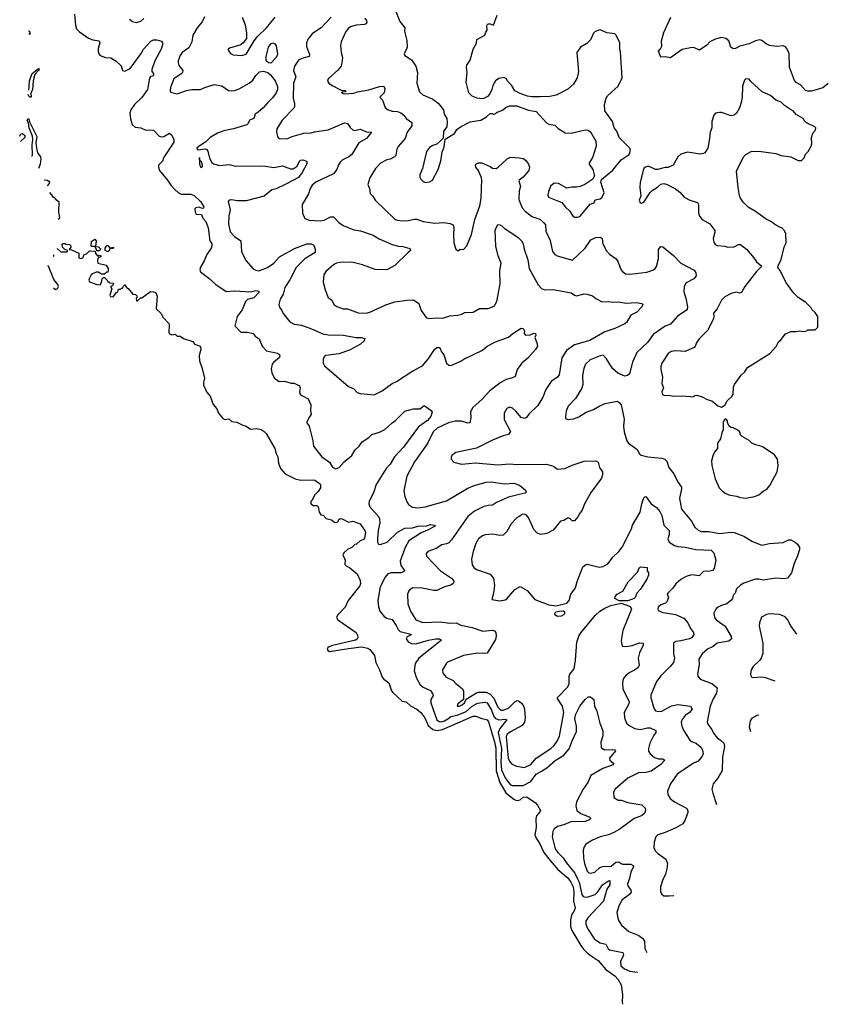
# Model space of a CAD drawing. Extents: x 2133489 to 2292442, y 756223 to 916462.
# Tile 11 of 256: x 2216189 to 2223768, y 756223 to 765472. Entities that reach past the tile are written whole.
import ezdxf

# ---------------------------------------------------------------- set-up
doc = ezdxf.new("R2010")
doc.units = 0

msp = doc.modelspace()

# ---------------------------------------------------------------- linework, layer by layer
at = {"layer": '0CON20XD'}
for points in [[(2216702.2, 765525), (2216711.4, 765421.4), (2216723.1, 765385), (2216748.9, 765358.9), (2216835, 765297.9), (2216875, 765281.5), (2216933.9, 765273.9), (2216940, 765255), (2216925, 765200), (2216924.3, 765174.3), (2216931.7, 765151.7), (2216945, 765136.2), (2216995, 765118), (2217045, 765112), (2217095, 765082), (2217139.7, 765039.7), (2217153.5, 764993.5), (2217175, 764986.9), (2217225, 765014.5), (2217327.2, 765152.8), (2217350, 765195), (2217420.1, 765269.9), (2217445, 765283.2), (2217475, 765283.3), (2217518.4, 765268.4), (2217528.4, 765255), (2217530.3, 765235), (2217516.7, 765193.3), (2217455.5, 765085), (2217428.5, 765005), (2217429.2, 764985), (2217443.3, 764965), (2217443.3, 764955), (2217435, 764941.2), (2217415, 764936.7), (2217408, 764922), (2217387.5, 764815), (2217335, 764739.4), (2217265.4, 764674.6), (2217231.1, 764625), (2217223.5, 764595), (2217229.3, 764539.3), (2217245, 764486.2), (2217271.4, 764461.4), (2217325, 764456.9), (2217367, 764437), (2217445, 764433.3), (2217499.1, 764379.1), (2217515, 764370.8), (2217542.5, 764375), (2217595, 764404.4), (2217615, 764388.2), (2217635.3, 764345), (2217635, 764321.2), (2217536.9, 764175), (2217528.8, 764141.2), (2217492.9, 764105), (2217490.6, 764085), (2217501.4, 764055), (2217576.7, 763965), (2217606.5, 763916.5), (2217645, 763877.1), (2217675, 763848.1), (2217705, 763833.1), (2217795, 763832.7), (2217825, 763821.8), (2217884.4, 763765), (2217915.7, 763715), (2217915, 763702.5), (2217905, 763697.5), (2217870.7, 763710.7), (2217842.5, 763705), (2217831.2, 763695), (2217834.2, 763665), (2217845, 763644), (2217895, 763642.5), (2217908.8, 763608.8), (2217935.6, 763575.6), (2217956.4, 763515), (2217974.4, 763395), (2217990.6, 763365), (2217993, 763347), (2217985.5, 763324.5), (2217944.2, 763265), (2217920.6, 763205), (2217885, 763146.7), (2217880, 763125), (2217885, 763103.3), (2217963.3, 763045), (2218030, 762985), (2218125, 762919.2), (2218205, 762924.4), (2218355, 762916.7), (2218405, 762928.5), (2218431.2, 762921.2), (2218436.7, 762915), (2218432.3, 762907.7), (2218385, 762858.5), (2218325.7, 762844.3), (2218308, 762825), (2218276.2, 762745), (2218228.8, 762685), (2218207.5, 762595), (2218265, 762536), (2218327, 762537), (2218380, 762525), (2218398.3, 762498.3), (2218435, 762473.3), (2218464.5, 762404.5), (2218505, 762362.5), (2218608.3, 762338.3), (2218627.3, 762327.3), (2218631.2, 762315), (2218624, 762295), (2218574.5, 762255.5), (2218559.2, 762235), (2218547.7, 762192.3), (2218554, 762155), (2218578.3, 762108.3), (2218625, 762073.3), (2218675, 762076.2), (2218735, 762058.8), (2218765, 762058.8), (2218815, 762032.5), (2218820, 762015), (2218813.9, 761976.1), (2218821.2, 761955), (2218835, 761941.2), (2218895, 761908.8), (2218921.2, 761855), (2218916.4, 761796.4), (2218923.8, 761765), (2218906.7, 761735), (2218882.5, 761695), (2218882.5, 761685), (2218903.9, 761653.9), (2218941.2, 761515), (2218946.7, 761465), (2219025, 761366.7), (2219095.8, 761315.8), (2219125, 761270), (2219155, 761252), (2219186.7, 761265), (2219232.3, 761317.7), (2219305, 761378.8), (2219338.3, 761431.7), (2219373.8, 761465), (2219404.2, 761505.8), (2219465, 761545.8), (2219494.3, 761575.7), (2219566, 761596), (2219615, 761620.8), (2219685, 761686), (2219715, 761706), (2219803.3, 761795), (2219885, 761815.7), (2219945, 761815.8), (2219985, 761846.7), (2220051.7, 761801.7), (2220060, 761785), (2220048, 761745), (2220015, 761708), (2219932.3, 761647.7), (2219790.9, 761455), (2219707.1, 761365), (2219665, 761297.8), (2219627.7, 761255), (2219535, 761105.8), (2219512, 761038), (2219468, 760945), (2219466, 760925), (2219475.9, 760895), (2219555.2, 760805.2), (2219564.7, 760784.7), (2219568.6, 760745), (2219553.1, 760675), (2219545.4, 760595), (2219546.5, 760565), (2219555, 760544.2), (2219573.1, 760543.1), (2219638, 760565), (2219735, 760658), (2219803.9, 760696.1), (2219875, 760699.2), (2219925, 760714.2), (2220005, 760717.5), (2220045, 760728.5), (2220082.5, 760725), (2220086.7, 760715), (2220015, 760675.6), (2219955, 760651.2), (2219841.5, 760575), (2219805, 760512.5), (2219760.5, 760385), (2219766.9, 760345), (2219802, 760295), (2219792, 760285), (2219764.7, 760275.3), (2219674.6, 760275.4), (2219645, 760265.6), (2219618.9, 760235), (2219572.5, 760145), (2219548.8, 760015), (2219555.5, 759955.5), (2219567.1, 759915), (2219608, 759865), (2219635, 759850.9), (2219685, 759839.1), (2219722, 759782), (2219740.7, 759745), (2219760.6, 759725), (2219858.8, 759698.8), (2219861.2, 759695), (2219824.8, 759675.2), (2219816.8, 759655), (2219835, 759628.8), (2219865, 759611.5), (2219905, 759610), (2220025, 759642.9), (2220095, 759654.5), (2220130, 759655), (2220146.7, 759645), (2219935.4, 759475), (2219900.7, 759425), (2219892.3, 759355), (2219911.5, 759285), (2219945.6, 759225), (2219975, 759201.5), (2220045, 759170), (2220067.1, 759135), (2220068.6, 759125), (2220046.9, 759085), (2220046.9, 759055), (2220103.8, 758895), (2220125, 758878.9), (2220145, 758877.4), (2220175, 758885.2), (2220206, 758904), (2220235, 758925.6), (2220295, 758937.9), (2220379.4, 758975), (2220435, 759024.4), (2220485, 759051.9), (2220555, 759060.3), (2220574.7, 759054.7), (2220616.4, 758986.4), (2220639.7, 758925), (2220655, 758906.7), (2220685, 758896.5), (2220745, 758901.2), (2220761.4, 758895), (2220695.1, 758814.9), (2220680.6, 758775), (2220709.6, 758625), (2220705.4, 758495), (2220709.9, 758425), (2220745, 758348.9), (2220775, 758305.3), (2220795, 758285.9), (2220815, 758278.2), (2220915, 758276.9), (2220985, 758314.4), (2221035.1, 758384.9), (2221085, 758414), (2221136.6, 758445), (2221215, 758513.7), (2221295, 758562.7), (2221345, 758623.1), (2221372.1, 758697.9), (2221415.7, 758784.3), (2221415.2, 758835.2), (2221399.7, 758905), (2221405, 758942.2), (2221445, 759022.1), (2221495, 759087.5), (2221525, 759112.5), (2221545, 759110), (2221576.7, 759085), (2221583.8, 759025), (2221605, 758977.5), (2221634.3, 758865), (2221662.7, 758792.7), (2221660.8, 758745), (2221642.2, 758685), (2221644.4, 758635), (2221676.8, 758613.2), (2221756.3, 758616.3), (2221772.9, 758612.9), (2221780, 758605), (2221724.4, 758535), (2221727.1, 758515), (2221764, 758485), (2221758.5, 758471.5), (2221661.2, 758438.8), (2221547.8, 758372.2), (2221519.2, 758305), (2221477.1, 758245), (2221414.4, 758125), (2221408.3, 758088.3), (2221418, 758045), (2221455, 758015.5), (2221540.3, 757980.3), (2221546, 757965), (2221537.5, 757955), (2221495, 757940.9), (2221362.6, 757937.4), (2221295, 757910.4), (2221235, 757894.6), (2221205, 757870), (2221193.4, 757846.6), (2221184.6, 757795), (2221215, 757684.2), (2221238.1, 757648.1), (2221290.3, 757600.3), (2221317.9, 757555), (2221397.4, 757455), (2221425, 757400.8), (2221438.9, 757368.9), (2221465, 757255.7), (2221477.1, 757237.1), (2221498.5, 757228.5), (2221525, 757231.2), (2221589.2, 757255), (2221615, 757280.7), (2221658.2, 757345), (2221715, 757384.4), (2221726, 757385), (2221726.9, 757345), (2221698.8, 757305), (2221668.5, 757191.5), (2221519.4, 757035), (2221500.6, 757005), (2221501.1, 756975), (2221516.9, 756935), (2221584.4, 756835), (2221600.9, 756820.9), (2221635, 756801.1), (2221689.3, 756789.3), (2221712.5, 756745), (2221725, 756734.6), (2221848.9, 756708.9), (2221855.5, 756685), (2221827.8, 756625), (2221831.9, 756585), (2221866, 756555), (2221916.4, 756533.6), (2221985, 756526.2), (2221988.3, 756524.6)], [(2219708.8, 765575), (2219755, 765453.3), (2219803.3, 765395), (2219801.2, 765365), (2219822.5, 765275), (2219824.2, 765215), (2219820, 765195), (2219796.7, 765155), (2219804.1, 765134.1), (2219865, 765093.8), (2219906.4, 765036.4), (2219922.2, 764975), (2219914.4, 764875), (2219940, 764795), (2219971.4, 764765), (2220065, 764725.8), (2220116.6, 764686.6), (2220166.2, 764625), (2220173.8, 764585), (2220196, 764545), (2220201.2, 764505), (2220196.7, 764465), (2220166.2, 764425), (2220161.7, 764358.3), (2220137.5, 764335), (2220105, 764302.5), (2220065, 764290), (2220035, 764270), (2220006.7, 764235), (2219970, 764075), (2219942.5, 764015), (2219943.6, 763993.6), (2219952.5, 763975), (2219975, 763952.5), (2219995, 763942.5), (2220035, 763947.5), (2220062.5, 763965), (2220117.5, 764065), (2220142.5, 764145), (2220153.6, 764226.4), (2220173, 764277), (2220181.7, 764348.3), (2220268.8, 764401.2), (2220290.5, 764439.5), (2220325, 764466.7), (2220415, 764513.3), (2220515, 764526.7), (2220570.7, 764559.3), (2220605, 764590), (2220625, 764590), (2220635, 764582.5), (2220655, 764590), (2220668.3, 764601.7), (2220715, 764617.5), (2220751.7, 764648.3), (2220785, 764662.5), (2220855, 764662.5), (2220963.2, 764623.2), (2221035, 764608.6), (2221132.2, 764502.2), (2221155, 764490.8), (2221209.7, 764479.7), (2221240.9, 764450.9), (2221307.7, 764407.7), (2221365, 764406), (2221495, 764436.2), (2221523.9, 764433.9), (2221545, 764417.5), (2221595, 764330), (2221600, 764285), (2221566.7, 764185), (2221532.5, 764125), (2221532.5, 764115), (2221566.2, 764065), (2221581.2, 764015), (2221583.3, 764005), (2221567.7, 763972.3), (2221492.5, 763925), (2221447.5, 763905), (2221415, 763898.1), (2221371.7, 763898.3), (2221325, 763890), (2221245, 763932), (2221205, 763935.8), (2221171.7, 763908.3), (2221152.9, 763855), (2221144.4, 763825), (2221152, 763805), (2221275.6, 763755.6), (2221310.3, 763710.3), (2221352.4, 763672.4), (2221371.4, 763641.4), (2221383, 763623), (2221395, 763616.2), (2221425, 763616.2), (2221445, 763623.8), (2221542.2, 763737.8), (2221579.3, 763750.7), (2221590.5, 763779.5), (2221635, 763788.8), (2221655, 763803.3), (2221674.2, 763845), (2221643.3, 763945), (2221649.3, 763970.7), (2221755, 764056.7), (2221835, 764153.8), (2221907.5, 764205), (2221916.4, 764223.6), (2221920, 764245), (2221913.8, 764265), (2221815.9, 764365.9), (2221793.6, 764423.6), (2221767.5, 764455), (2221753.3, 764515), (2221678.8, 764615), (2221676.2, 764675), (2221693.8, 764735), (2221706.7, 764755), (2221805, 764847.5), (2221843.3, 764925), (2221828.8, 765171.2), (2221822.3, 765192.3), (2221820, 765255), (2221787, 765327), (2221775, 765340), (2221698.3, 765348.3), (2221635, 765376.2), (2221589.3, 765360.7), (2221573.3, 765345), (2221545, 765282.5), (2221510.7, 765249.3), (2221452.5, 765215), (2221417.5, 765165), (2221433.3, 764985), (2221420, 764925), (2221386.7, 764865), (2221332.3, 764817.7), (2221225, 764761.2), (2221165, 764750), (2221073.6, 764746.4), (2220995, 764746.7), (2220953.6, 764753.6), (2220885, 764777.5), (2220835, 764802.5), (2220805, 764857.5), (2220767.5, 764895), (2220756.4, 764916.4), (2220735, 764927.5), (2220685, 764920), (2220655, 764896.7), (2220628, 764855), (2220621.2, 764815), (2220601.2, 764775), (2220579.4, 764750.6), (2220545, 764732), (2220525, 764727.5), (2220483.4, 764733.4), (2220435, 764752.5), (2220405, 764783.3), (2220398.8, 764811.2), (2220380, 764885), (2220389.2, 764975), (2220382.5, 765025), (2220386, 765045), (2220415, 765090), (2220446, 765195), (2220475, 765250), (2220477.5, 765285), (2220552.5, 765325), (2220562.5, 765355), (2220577, 765373), (2220573.3, 765415), (2220577.5, 765425), (2220585, 765432.5), (2220605, 765432.5), (2220635, 765420), (2220670, 765515)], [(2217218, 765475), (2217248.8, 765455), (2217285, 765445.6), (2217325, 765458.5), (2217355, 765482.5)], [(2217922.6, 765497.4), (2217899.7, 765450.3), (2217855.6, 765395), (2217815, 765326.2), (2217804.3, 765265), (2217775, 765208.8), (2217715, 765162.9), (2217694.5, 765135.5), (2217675.8, 765085), (2217675.8, 765065.8), (2217682.4, 765042.4), (2217719.2, 764995), (2217716, 764975), (2217705.5, 764964.5), (2217634, 764915), (2217604.5, 764834.5), (2217600, 764805), (2217605, 764790), (2217665, 764775.8), (2217754.6, 764805.4), (2217804.6, 764815.4), (2217885, 764814.4), (2217925.6, 764834.4), (2218015, 764862), (2218085, 764849.4), (2218147.5, 764807.5), (2218175, 764802.5), (2218205, 764805.5), (2218248.8, 764821.2), (2218343.4, 764876.6), (2218375.3, 764904.7), (2218405, 764947.5), (2218438.8, 764981.2), (2218475, 764988.9), (2218517.1, 764975), (2218542, 764955), (2218587.1, 764897.1), (2218609.7, 764845), (2218609.1, 764815), (2218596.1, 764785), (2218562.7, 764737.3), (2218516, 764694), (2218475, 764644.4), (2218425.9, 764604.1), (2218399.6, 764585), (2218385, 764544), (2218345, 764526.9), (2218333.3, 764496.7), (2218321.2, 764485), (2218195, 764447.5), (2218105, 764429.1), (2218045, 764405.3), (2217976.7, 764365), (2217935.4, 764324.6), (2217872.7, 764285), (2217852.5, 764265), (2217853.5, 764255), (2217865, 764250.4), (2217925, 764257.8), (2217945, 764253.5), (2217955, 764236), (2217971.3, 764171.3), (2217991.7, 764131.7), (2218008.4, 764118.4), (2218066.5, 764103.5), (2218155, 764110.6), (2218216.6, 764096.6), (2218435, 764100.4), (2218495, 764097.3), (2218575, 764082.2), (2218655, 764099.2), (2218730.5, 764070.5), (2218755, 764070.6), (2218794.2, 764095), (2218815, 764143.8), (2218825, 764152.5), (2218845, 764154.2), (2218881.2, 764141.2), (2218886.7, 764125), (2218838.5, 764035), (2218805, 763988.8), (2218691.7, 763928.3), (2218595, 763884.3), (2218555, 763874), (2218482.5, 763815), (2218315, 763769.6), (2218229.7, 763769.7), (2218175, 763779.4), (2218154.5, 763775.5), (2218146.7, 763765), (2218164, 763685), (2218152.9, 763625), (2218148.9, 763555), (2218165, 763480), (2218205.7, 763435.7), (2218263.8, 763395), (2218270.8, 763295), (2218309.7, 763209.7), (2218380.9, 763130.9), (2218405, 763117.5), (2218433.4, 763113.4), (2218515, 763142.5), (2218573.1, 763185), (2218625.8, 763244.2), (2218769, 763321), (2218884.2, 763365.8), (2218925.4, 763365.4), (2218950, 763355), (2218963.1, 763315), (2218962, 763285), (2218864.7, 763225.3), (2218784.7, 763145.3), (2218722.4, 763027.6), (2218675.6, 762955), (2218661.1, 762895), (2218632, 762845), (2218621.4, 762795), (2218627.1, 762767.1), (2218645.8, 762745.8), (2218661.7, 762711.7), (2218722.5, 762635), (2218765, 762612), (2218833.7, 762603.7), (2218927.3, 762567.3), (2219035, 762522.3), (2219085, 762510.7), (2219225, 762508.8), (2219345, 762486.5), (2219397.8, 762487.8), (2219428.3, 762478.3), (2219422, 762455), (2219386.4, 762423.6), (2219285, 762368.9), (2219185, 762332.2), (2219062.7, 762317.3), (2219046.7, 762305), (2219036.4, 762283.6), (2219036, 762245), (2219050.3, 762220.3), (2219275, 762026), (2219325, 762004), (2219355, 761971.2), (2219385, 761960), (2219515, 761947.5), (2219590.8, 761985), (2219685.3, 762054.7), (2219725, 762074.5), (2219877.6, 762172.4), (2219970.5, 762219.5), (2220029.1, 762290.9), (2220081.4, 762375), (2220105, 762392.9), (2220125, 762394), (2220135.9, 762385.9), (2220142.6, 762362.6), (2220170, 762325), (2220195, 762246.7), (2220215, 762226.2), (2220233.9, 762223.9), (2220328.8, 762265), (2220356.2, 762283.8), (2220531.9, 762368.1), (2220575.9, 762404.1), (2220655, 762446.2), (2220775, 762490.8), (2220816.7, 762525), (2220895, 762573.3), (2220910.7, 762570.7), (2220920.7, 762560.7), (2220926.7, 762545), (2220923.6, 762523.6), (2220935, 762507.5), (2220979.3, 762510.7), (2221015, 762526.7), (2221030, 762525), (2221031.7, 762508.3), (2221022.5, 762485), (2221043, 762437), (2221047.5, 762405), (2221028, 762375), (2220956.6, 762293.4), (2220902, 762245), (2220856, 762185), (2220840, 762120), (2220813, 762107), (2220755, 762092.9), (2220698.8, 762061.2), (2220601.8, 761985), (2220527.1, 761902.9), (2220440.5, 761829.5), (2220420.7, 761789.3), (2220422.5, 761735), (2220414.4, 761685.6), (2220395, 761680.5), (2220335, 761701.1), (2220275, 761702.1), (2220212.5, 761685), (2220106.9, 761635), (2220068.5, 761601.5), (2220015, 761490.8), (2219892.6, 761317.4)], [(2218275.6, 765495), (2218304.7, 765424.7), (2218318.5, 765345), (2218316.5, 765293.5), (2218287.3, 765252.7), (2218265, 765235.6), (2218157.3, 765202.7), (2218146.7, 765195), (2218146.2, 765185), (2218165.8, 765155), (2218192.6, 765142.6), (2218275, 765135.9), (2218315, 765147.5), (2218388.3, 765271.7), (2218421.4, 765315), (2218505, 765394.3), (2218586.9, 765495)], [(2219111.2, 765495), (2219022.6, 765397.4), (2218935, 765340), (2218895, 765291.2), (2218881.9, 765255), (2218880.9, 765220.9), (2218907.1, 765145), (2218905.8, 765125), (2218835, 765106.5), (2218805, 765091.4), (2218768.6, 765035), (2218759.4, 764995), (2218780, 764935), (2218758.9, 764875), (2218755.8, 764735), (2218767.7, 764682.3), (2218768.6, 764655), (2218760.9, 764639.1), (2218653.2, 764526.8), (2218602, 764445), (2218598.3, 764418.3), (2218606.7, 764375), (2218620, 764355), (2218695, 764352), (2218745, 764374), (2218855, 764406), (2218925, 764410), (2218955, 764419.2), (2219085, 764435.7), (2219237.7, 764502.3), (2219266.2, 764495), (2219289.2, 764459.2), (2219317.5, 764435), (2219335, 764431.9), (2219385, 764442.5), (2219445, 764418.6), (2219490, 764415), (2219445, 764355.7), (2219370.8, 764315), (2219305.4, 764204.6), (2219277.3, 764182.7), (2219215, 764151.1), (2219195.3, 764134.7), (2219180.4, 764109.6), (2219165.4, 764064.6), (2219134.3, 764025), (2218968.8, 763945), (2218935, 763916), (2218914.2, 763885), (2218898, 763835), (2218841.2, 763735), (2218842.5, 763655), (2218863.3, 763605), (2218905, 763588.8), (2219011.7, 763581.7), (2219045, 763587.1), (2219105, 763618.9), (2219135, 763620), (2219185, 763567.5), (2219225, 763537.5), (2219261.4, 763521.4), (2219325, 763498.5), (2219388, 763488), (2219505, 763449.2), (2219562.1, 763412.1), (2219685, 763359.2), (2219745, 763343.8), (2219785, 763341.2), (2219851.2, 763321.2), (2219856.7, 763305), (2219832.5, 763282.5), (2219708.3, 763161.7), (2219635, 763121.4), (2219525, 763124.4), (2219405, 763167.8), (2219305, 763195.6), (2219195, 763190), (2219162.5, 763185), (2219138.3, 763171.7), (2219061.2, 763105), (2219044, 763075), (2219036, 763005), (2219054.2, 762934.2), (2219085, 762862.5), (2219117.3, 762837.3), (2219136.7, 762795), (2219165, 762778), (2219226, 762756), (2219265, 762754.2), (2219365, 762717.1), (2219444.1, 762715.9), (2219475, 762724.2), (2219625.6, 762794.4), (2219709.4, 762820.6), (2219825, 762838.1), (2219885, 762840), (2219935, 762806.7), (2219955, 762740), (2220004.1, 762674.1), (2220025, 762663.8), (2220105, 762672), (2220160.7, 762669.3), (2220225, 762691.2), (2220300, 762695), (2220327.7, 762702.3), (2220365, 762722.5), (2220445, 762725.8), (2220505, 762760), (2220585, 762760), (2220640.7, 762779.3), (2220666.7, 762825), (2220698.9, 762991.1), (2220695.4, 763115), (2220706.2, 763185), (2220680.4, 763255), (2220658.2, 763345), (2220650, 763495), (2220675, 763547.5), (2220695, 763546.2), (2220715, 763536.2), (2220735, 763513.8), (2220865, 763430), (2220898.1, 763395), (2220914.2, 763365), (2220922.5, 763315), (2220959.1, 763215), (2220970, 763135), (2221055, 762980), (2221085, 762947.5), (2221115.6, 762935.6), (2221195, 762936.9), (2221365, 762906), (2221395, 762883.3), (2221415, 762876.7), (2221485, 762896.2), (2221515, 762893.3), (2221565, 762878.8), (2221594.3, 762854.3), (2221655, 762822.9), (2221714.3, 762824.3), (2221755, 762817.1), (2221805, 762821.9), (2221879.7, 762809.7), (2221974.1, 762814.1), (2222026.4, 762806.4), (2222037.5, 762795), (2222028, 762775), (2221981.2, 762725), (2221924, 762695), (2221883, 762627), (2221866.7, 762615), (2221775, 762572.5), (2221681.1, 762538.9), (2221540.5, 762459.5), (2221395, 762417.5), (2221320.6, 762365), (2221275.6, 762295), (2221252.5, 762135), (2221236.2, 762115), (2221175.6, 762074.4), (2221125, 761998.8), (2221098.5, 761925), (2221051.7, 761848.3), (2220965.8, 761765), (2220945.4, 761734.6), (2220925, 761724.3), (2220895, 761734), (2220844, 761795), (2220815, 761823.8), (2220785, 761831.2), (2220760.5, 761819.5), (2220736.2, 761775), (2220734, 761715), (2220796.2, 761605), (2220775, 761576.2), (2220725, 761564.3), (2220625, 761522.9), (2220475, 761445.7), (2220282.3, 761407.7), (2220245, 761377.5), (2220237, 761363), (2220237.5, 761345), (2220262.5, 761315), (2220335, 761296.2), (2220465, 761309.2), (2220675, 761291.5), (2220785, 761300.6), (2220855, 761293.5), (2221133.2, 761296.8), (2221197.7, 761277.7), (2221235, 761250), (2221305, 761256), (2221375, 761287.5), (2221485, 761323.8), (2221597, 761327), (2221616.1, 761316.1), (2221631.2, 761265), (2221658, 761225), (2221659.4, 761195), (2221649.4, 761165), (2221550.8, 761035), (2221490.8, 760925), (2221466.1, 760863.9), (2221445, 760837.5), (2221427.9, 760802.1), (2221395, 760763.1), (2221375, 760764.3), (2221355, 760784), (2221335, 760792), (2221295, 760768.8), (2221265, 760762), (2221195, 760678), (2221135, 760644), (2221075, 760636), (2221042.1, 760652.1), (2221013.7, 760683.7), (2220965, 760796.7), (2220945, 760818), (2220925.8, 760825.8), (2220905, 760824.2), (2220847.5, 760785), (2220802, 760735), (2220762, 760665), (2220725, 760630), (2220695, 760625.8), (2220625, 760640.6), (2220555.6, 760634.4), (2220531.2, 760625), (2220495, 760596), (2220468.3, 760551.7), (2220443.4, 760476.6), (2220427.5, 760405), (2220435, 760352.5), (2220451.2, 760325), (2220475, 760307.5), (2220605, 760263.8), (2220633.8, 760225), (2220645.9, 760155.9), (2220636.4, 760083.6), (2220620, 760025), (2220695, 760014.2), (2220745, 760021.2), (2220759.7, 760030.3), (2220835, 760118.8), (2220885, 760146.7), (2220951.3, 760111.3), (2221023.3, 760025), (2221115, 759992), (2221155.8, 759975.8), (2221225, 759966.9), (2221325, 759990.6), (2221345.8, 760015), (2221360, 760075), (2221405.8, 760135), (2221419.2, 760195), (2221475, 760333.3), (2221497.7, 760352.3), (2221514.1, 760355.9), (2221628.3, 760328.3), (2221665, 760336), (2221708.9, 760361.1), (2221758, 760425), (2221810.8, 760475), (2221842.4, 760517.6), (2221929.8, 760690.2), (2221941.4, 760725), (2222012.9, 760845), (2222026.4, 760925), (2222045, 760980), (2222055, 760990), (2222065, 760992.5), (2222113.8, 760925), (2222165, 760890), (2222196.7, 760853.3), (2222215.7, 760815), (2222234.4, 760724.4), (2222282.7, 760672.7), (2222284, 760635), (2222271.2, 760595), (2222283.3, 760565), (2222334, 760534), (2222365, 760523.8), (2222435, 760516.6), (2222534, 760496), (2222679.6, 760489.6), (2222701.7, 760465), (2222720.7, 760395), (2222705, 760317.5), (2222690.6, 760299.4), (2222665, 760291.5), (2222605, 760288.9), (2222565, 760248.6), (2222495, 760257.1), (2222445, 760241.4), (2222395, 760212.5), (2222345, 760172.5), (2222319.3, 760130.7), (2222270, 760085), (2222266, 760075), (2222278, 760045), (2222262, 760005), (2222248.3, 759991.7), (2222206.2, 759975), (2222180, 759955), (2222176.2, 759935), (2222182, 759922), (2222225, 759904.2), (2222250.6, 759900.6), (2222343.6, 759883.6), (2222420.6, 759850.6), (2222459.4, 759805), (2222483.2, 759753.2), (2222513.8, 759715), (2222516, 759695), (2222495, 759666.7), (2222475, 759656), (2222395, 759635.7), (2222345, 759631.2), (2222325, 759617.5), (2222324.2, 759515.8), (2222332.9, 759475), (2222323.1, 759435), (2222293.1, 759395), (2222205, 759308.6), (2222164.7, 759255.3), (2222112.6, 759127.4), (2222111.5, 759105), (2222139.4, 759005), (2222155, 758980.8), (2222185, 758974.4), (2222215, 758977.5), (2222304.7, 759025.3), (2222365, 759038.5), (2222485, 759022), (2222498.5, 758995), (2222475.8, 758964.2), (2222435.3, 758934.7), (2222405, 758898), (2222395.6, 758874.4), (2222401.5, 758835), (2222421.5, 758791.5), (2222477.5, 758705), (2222492.8, 758692.8), (2222538, 758675), (2222584.5, 758634.5), (2222596.4, 758613.6), (2222602, 758575), (2222594, 758555), (2222555, 758508.1), (2222512.6, 758487.4), (2222359.2, 758385), (2222295.5, 758294.5), (2222268, 758225), (2222270, 758195), (2222294, 758155), (2222335, 758125.7), (2222445.5, 758065.5), (2222460, 758045), (2222460, 758025), (2222434, 757955), (2222411.7, 757918.3), (2222345, 757880), (2222245, 757835.8), (2222177.5, 757815), (2222160, 757795), (2222143.8, 757746.2), (2222138.8, 757695), (2222154, 757665), (2222175, 757642), (2222252, 757585), (2222267, 757547), (2222262.5, 757495), (2222249.2, 757445), (2222220, 757385), (2222204.1, 757325.9), (2222204.1, 757284.1), (2222211.7, 757261.7), (2222235, 757242.5), (2222285, 757240.8), (2222327.5, 757245.9)], [(2219428.5, 765485), (2219443.1, 765465), (2219447.1, 765445), (2219438.2, 765431.8), (2219425, 765426.7), (2219345, 765420), (2219293.8, 765405), (2219271.1, 765388.9), (2219247.5, 765355), (2219205.7, 765265), (2219200, 765225), (2219205.7, 765165), (2219218.6, 765115), (2219212.9, 765065), (2219204.2, 765035), (2219175, 764996), (2219083.8, 764915), (2219076, 764895), (2219090.8, 764875), (2219122, 764852), (2219205, 764810), (2219247.5, 764805), (2219247, 764793), (2219218.3, 764791.7), (2219210, 764785), (2219235, 764773.8), (2219325, 764780), (2219360, 764795), (2219466.8, 764813.2), (2219565, 764845.6), (2219605, 764846), (2219615.8, 764825), (2219608.8, 764785), (2219567.5, 764745), (2219594.2, 764714.2), (2219618.3, 764648.3), (2219645.6, 764625.6), (2219685, 764613.5), (2219735, 764608.2), (2219765, 764595.5), (2219793.1, 764575), (2219816, 764545), (2219868.6, 764505), (2219868.6, 764475), (2219826.5, 764415), (2219805.5, 764355), (2219740.9, 764279.1), (2219727.5, 764255), (2219718.8, 764195), (2219705, 764182), (2219665, 764162.5), (2219633.8, 764153.8), (2219575.5, 764124.5), (2219528, 764075), (2219473.8, 763985), (2219456.7, 763925), (2219476.1, 763876.1), (2219473.8, 763855), (2219479.3, 763839.3), (2219503.3, 763815), (2219525.8, 763775.8), (2219709.1, 763599.1), (2219729.7, 763589.7), (2219785, 763582.5), (2219835, 763584.3), (2219895, 763599.4), (2219915, 763598.9), (2219975, 763577.1), (2220085, 763561.8), (2220165, 763566.5), (2220227.9, 763557.9), (2220252.5, 763545), (2220258.8, 763535), (2220263.6, 763513.6), (2220259.2, 763455), (2220263.3, 763375), (2220282.5, 763315), (2220305, 763300), (2220323, 763317), (2220355, 763313.3), (2220385, 763347.5), (2220430, 763455), (2220460, 763595), (2220506.3, 763723.7), (2220520.4, 763795), (2220526.3, 763966.3), (2220520, 763995), (2220493.5, 764053.5), (2220470.8, 764085), (2220466.2, 764105), (2220470, 764115), (2220491.7, 764128.3), (2220525, 764128), (2220602.7, 764092.7), (2220626.1, 764076.1), (2220660, 764075), (2220680, 764085), (2220765, 764166.2), (2220795, 764179.2), (2220875, 764175.6), (2220916.7, 764166.7), (2220943.3, 764145), (2220963.6, 764113.6), (2220973.8, 764085), (2220966.2, 764055), (2220915, 763994), (2220876.2, 763965), (2220873.1, 763956.9), (2220888.6, 763905), (2220875.6, 763865), (2220872.5, 763782.5), (2220905.5, 763705.5), (2220930.8, 763675), (2220994.1, 763624.1), (2221069.3, 763599.3), (2221108.6, 763565), (2221121.9, 763545), (2221126.4, 763485), (2221167.2, 763397.2), (2221189.2, 763295), (2221211.2, 763265), (2221232.5, 763255), (2221377.3, 763212.7), (2221495.6, 763325), (2221547.6, 763402.4), (2221595, 763424.3), (2221635, 763429.2), (2221655, 763417.5), (2221661.9, 763365), (2221695, 763300), (2221725, 763269.2), (2221785.5, 763225.5), (2221804.5, 763194.5), (2221829.2, 763125), (2221846, 763105), (2221875, 763085.8), (2221915, 763081.9), (2222075, 763100), (2222130.9, 763119.1), (2222152.9, 763135), (2222165, 763153.8), (2222184.5, 763225.5), (2222185, 763312.5), (2222205, 763340), (2222225, 763337.5), (2222325, 763258), (2222394, 763184), (2222517.8, 763117.8), (2222534.6, 763094.6), (2222537.1, 763065), (2222515, 763038.2), (2222445, 763000.6), (2222425.6, 762965), (2222421.1, 762915), (2222441.4, 762855), (2222456.9, 762775), (2222451.4, 762745), (2222362.6, 762687.4), (2222295, 762610.8), (2222245, 762594.2), (2222135, 762513.1), (2222080.2, 762439.8), (2221980, 762345), (2221941.4, 762255), (2221912, 762145), (2221891.9, 762128.1), (2221867, 762123), (2221801.9, 762151.9), (2221752.9, 762195), (2221695, 762286.7), (2221665, 762319.2), (2221635, 762314.2), (2221543.4, 762276.6), (2221498, 762235), (2221481.9, 762195), (2221471.7, 762128.3), (2221473.1, 762045), (2221465, 762010), (2221405, 761912.5), (2221335, 761842.5), (2221317.5, 761795), (2221310, 761745), (2221312.5, 761725), (2221335, 761716.7), (2221385, 761723.8), (2221435, 761741.2), (2221504.1, 761785.9), (2221575, 761810), (2221634.4, 761845.6), (2221682.5, 761865), (2221795, 761887.5), (2221815.7, 761875.7), (2221833, 761853), (2221861.4, 761718.6), (2221856.9, 761655), (2221861.1, 761601.1), (2221887.5, 761515), (2221903.4, 761493.4), (2221984.4, 761434.4), (2222006.2, 761395), (2222021.9, 761381.9), (2222085, 761365.4), (2222215, 761351.6), (2222242.2, 761342.2), (2222262.2, 761325), (2222281.9, 761265), (2222327.5, 761205), (2222362.6, 761132.6), (2222399.5, 761079.5), (2222401.1, 761065), (2222380.5, 760975), (2222400.5, 760875), (2222495, 760760), (2222525, 760704.2), (2222555, 760675.8), (2222585, 760663.3), (2222655, 760663.6), (2222755.4, 760644.6), (2222865, 760658.2), (2222895.4, 760655.4), (2222985, 760619.1), (2223065, 760570.4), (2223155, 760535.7), (2223225, 760552), (2223355, 760560), (2223404.8, 760585.2), (2223425, 760584.7), (2223465.2, 760565.2), (2223488.7, 760545), (2223506.2, 760515), (2223506.4, 760495), (2223489.6, 760435), (2223456.4, 760363.6), (2223432.7, 760275), (2223395, 760226.9), (2223365, 760219.1), (2223283.7, 760226.3), (2223165, 760205.5), (2223125, 760216.5), (2223095, 760217.1), (2222985, 760178.8), (2222955, 760161.2), (2222915.7, 760124.3), (2222903.6, 760086.4), (2222883.3, 760065), (2222877.5, 760035), (2222863.8, 760015), (2222825, 759986), (2222775, 759968), (2222735, 759951.2), (2222721.2, 759935), (2222704.1, 759895.9), (2222710, 759855), (2222725, 759833.8), (2222808.8, 759775), (2222866.8, 759676.8), (2222870, 759655), (2222845, 759634.4), (2222735, 759614.3), (2222696, 759585), (2222645, 759558.1), (2222594.1, 759515.9), (2222562.9, 759465), (2222565.6, 759414.4), (2222550, 759325), (2222552, 759305), (2222576.4, 759276.4), (2222685, 759236.7), (2222734, 759195), (2222727.5, 759145), (2222696.1, 759093.9), (2222668.5, 759025), (2222640, 758875), (2222645.6, 758855), (2222685, 758804), (2222700.9, 758770.9), (2222735, 758727.1), (2222765, 758703.3), (2222796.7, 758676.7), (2222804.5, 758645), (2222783.7, 758543.7), (2222780.9, 758419.1), (2222736.3, 758343.7), (2222697.5, 758295), (2222685.8, 758245), (2222694.2, 758205), (2222729.2, 758100.5)], [(2223775, 764872.5), (2223725, 764830.4), (2223618.5, 764801.5), (2223585, 764800.7), (2223565, 764807.9), (2223515, 764860), (2223475, 764881.2), (2223461.4, 764901.4), (2223414.5, 765025.5), (2223410.8, 765155), (2223389.7, 765199.7), (2223375, 765216.2), (2223355, 765226.2), (2223295, 765221.2), (2223225, 765229.4), (2223195, 765244.3), (2223155, 765277.1), (2223135, 765282.9), (2223095, 765274.4), (2223035.4, 765244.6), (2222946.4, 765223.6), (2222905, 765200.8), (2222885, 765199.2), (2222864, 765215), (2222842.7, 765272.7), (2222815, 765294), (2222775, 765304), (2222715, 765288.6), (2222666.8, 765263.2), (2222637.4, 765232.6), (2222570, 765185), (2222515, 765210), (2222485, 765208), (2222405, 765190.8), (2222295, 765112), (2222245, 765123.3), (2222205, 765120), (2222182.5, 765175), (2222203.6, 765196.4), (2222216.4, 765223.6), (2222213, 765273), (2222235, 765350), (2222300.8, 765495)], [(2216272.6, 765365.2), (2216275, 765365.7), (2216285, 765356.2), (2216285, 765333.8), (2216273.2, 765341.1)], [(2218545, 765063.3), (2218525, 765065.4), (2218501.9, 765085), (2218503.1, 765125), (2218523.4, 765215), (2218545, 765243.3), (2218565, 765252.9), (2218584.2, 765244.2), (2218595.9, 765225.9), (2218608.5, 765145), (2218595, 765115.8), (2218545, 765063.3)], [(2216273, 764810.9), (2216278.8, 764841.2), (2216281.3, 764898.7), (2216306, 764965), (2216365, 765012.5), (2216370, 765005), (2216366.2, 764995), (2216332.2, 764957.8), (2216313.6, 764896.4), (2216308.2, 764811.8), (2216293.3, 764785), (2216295, 764743.8), (2216285, 764743.8), (2216275, 764753.8), (2216268.8, 764770.2)], [(2222775, 761832.5), (2222805, 761850), (2222827, 761893), (2222876.1, 761933.9), (2222883.6, 761956.4), (2222887.5, 762022.5), (2222895.8, 762044.2), (2222958.3, 762131.7), (2222995, 762163.3), (2223020, 762205), (2223227.5, 762335), (2223289.3, 762400.7), (2223310, 762445), (2223335, 762467.5), (2223375, 762520), (2223425, 762542.5), (2223475, 762542.5), (2223505, 762550), (2223546.7, 762543.3), (2223575, 762550), (2223585, 762560), (2223655, 762560), (2223680, 762585), (2223680, 762685), (2223655, 762720), (2223627.5, 762745), (2223617.5, 762765), (2223567.5, 762815), (2223495, 762863.3), (2223450, 762905), (2223378.8, 763005), (2223326.7, 763115), (2223302.5, 763145), (2223306.4, 763163.6), (2223331.7, 763208.3), (2223367.5, 763345), (2223382.5, 763375), (2223380, 763465), (2223370, 763475), (2223370, 763485), (2223340, 763515), (2223328.3, 763518.3), (2223275, 763547.5), (2223245, 763572.5), (2223195, 763597.5), (2223095, 763668.8), (2223025, 763710), (2222978.7, 763758.7), (2222954, 763795), (2222945, 763820), (2222930.8, 763895), (2222916.2, 764045), (2222921.2, 764065), (2222984.4, 764185.6), (2223005, 764206), (2223055, 764232), (2223125, 764236), (2223285, 764213.3), (2223335, 764197.5), (2223425, 764182.5), (2223495, 764150), (2223525, 764150), (2223550, 764175), (2223565, 764210), (2223587.5, 764235), (2223617.5, 764285), (2223622.5, 764305), (2223620, 764365), (2223633, 764407), (2223657.5, 764435), (2223660, 764455), (2223650, 764465), (2223571.7, 764501.7), (2223550, 764525), (2223543, 764543), (2223475, 764580), (2223446.7, 764615), (2223432.3, 764622.3), (2223365.7, 764665.7), (2223335, 764696), (2223284.3, 764714.3), (2223235, 764758.8), (2223157.5, 764795), (2223050.7, 764890.7), (2223035, 764912.5), (2223003, 764917), (2222990, 764905), (2222973.6, 764846.4), (2222970, 764745), (2222958.8, 764695), (2222943.8, 764645), (2222915, 764593.3), (2222895, 764573.8), (2222865, 764570), (2222775, 764600), (2222755, 764601.2), (2222720, 764595), (2222703.9, 764576.1), (2222683.3, 764515), (2222683.3, 764455), (2222668.8, 764415), (2222664, 764355), (2222646, 764265), (2222617.7, 764222.3), (2222605, 764213.3), (2222575, 764208.8), (2222455, 764226.2), (2222395, 764210), (2222366.4, 764183.6), (2222322.5, 764105), (2222275, 764083.8), (2222245, 764083.8), (2222175, 764063.8), (2222155, 764063.3), (2222095, 764091.2), (2222077, 764093), (2222063.3, 764086.7), (2222047.5, 764075), (2222038.8, 764055), (2222012.5, 763945), (2222008, 763895), (2222016.7, 763815), (2222001.2, 763775), (2222010.7, 763750.7), (2222025, 763747.5), (2222045, 763757.5), (2222105, 763847.5), (2222125, 763867.5), (2222175, 763897.5), (2222205, 763926.7), (2222235, 763933.3), (2222265, 763923.8), (2222342.7, 763882.7), (2222385, 763850), (2222423.3, 763805), (2222477, 763777), (2222550, 763755), (2222558.8, 763735), (2222558.3, 763658.3), (2222568.8, 763625), (2222595, 763593.8), (2222665, 763553.3), (2222711.7, 763491.7), (2222713.8, 763475), (2222698, 763415), (2222702.7, 763382.7), (2222715, 763362.5), (2222735, 763350), (2222805, 763343.3), (2222835, 763333.8), (2222895, 763336.7), (2222935, 763360), (2222955, 763360), (2223010, 763315), (2223080, 763235), (2223105, 763197.5), (2223152.5, 763155), (2223102.5, 763105), (2222995, 762966.7), (2222961.7, 762908.3), (2222945, 762903.3), (2222915, 762911.2), (2222865, 762898.8), (2222805, 762868.8), (2222775, 762836.7), (2222734.1, 762755.9), (2222700, 762715), (2222703.3, 762685), (2222698.8, 762665), (2222646, 762555), (2222567, 762473), (2222540, 762435), (2222523.9, 762396.1), (2222435, 762354.3), (2222345, 762361.4), (2222303.3, 762355), (2222274.4, 762335.6), (2222215.8, 762244.2), (2222206, 762215), (2222205.8, 762185), (2222221.9, 762115), (2222214.4, 762055), (2222230, 762015), (2222216.7, 761975), (2222220.7, 761950.7), (2222241.7, 761941.7), (2222275, 761943.8), (2222335, 761934), (2222405, 761940), (2222482, 761932), (2222505, 761930), (2222525, 761942.5), (2222545, 761943.3), (2222595, 761930), (2222640, 761905), (2222685, 761892.5), (2222740, 761845), (2222775, 761832.5)], [(2216298.7, 764191.5), (2216306.1, 764193.9), (2216308.8, 764201.2), (2216304.2, 764295), (2216312.5, 764345), (2216308.6, 764378.6), (2216278, 764455), (2216272.5, 764502.5), (2216260, 764525), (2216265, 764540), (2216275, 764540), (2216281.7, 764511.7), (2216350.8, 764375), (2216341.4, 764315), (2216346.9, 764265), (2216355, 764222.5), (2216382.5, 764185), (2216386.2, 764166.2), (2216381.4, 764115), (2216365.8, 764073.7)], [(2216188.8, 764378.8), (2216200.5, 764399.5), (2216215, 764403.8), (2216236.2, 764385), (2216236, 764365), (2216196.7, 764328.3)], [(2217895, 764082.2), (2217905, 764093.3), (2217905.3, 764105.3), (2217895, 764136), (2217876.7, 764156.7), (2217875, 764176.7), (2217876.9, 764113.1), (2217885, 764089.2), (2217895, 764082.2)], [(2216418.6, 763967.6), (2216445.8, 763965.8), (2216463.3, 763955), (2216467.5, 763945), (2216466.4, 763933.6), (2216445.4, 763911.4)], [(2216468.1, 763848.8), (2216486.7, 763826.7), (2216495, 763810), (2216513, 763803), (2216530.7, 763780.7), (2216557.5, 763765), (2216552, 763665), (2216563.3, 763615), (2216557.7, 763602.3), (2216549.3, 763595.4)], [(2216935, 763300), (2216911.7, 763301.7), (2216910, 763315), (2216900, 763325), (2216900, 763340), (2216865, 763340), (2216860, 763345), (2216861.7, 763388.3), (2216895, 763410), (2216907.5, 763395), (2216900, 763340), (2216927, 763337), (2216950, 763315), (2216935, 763300)], [(2216540.2, 763323.5), (2216575, 763290), (2216635, 763290), (2216640, 763305), (2216613, 763313), (2216590, 763335), (2216588.3, 763361.7), (2216595, 763370), (2216615, 763370), (2216623, 763363), (2216655, 763360), (2216668.3, 763348.3), (2216670, 763335), (2216651.7, 763311.7), (2216675, 763310), (2216745, 763280), (2216742.5, 763235), (2216755, 763227.5), (2216780, 763235), (2216793.3, 763266.7), (2216817, 763273), (2216845, 763300), (2216898.3, 763298.3), (2216900, 763275), (2216921.7, 763251.7), (2216935, 763260), (2216950, 763255), (2216950, 763245), (2216931.7, 763238.3), (2216922.5, 763227.5), (2216917.5, 763205), (2216922.5, 763185), (2217000, 763165), (2217017.5, 763135), (2217020, 763115), (2217015, 763100), (2217005, 763100), (2216985, 763080), (2216955, 763082.5), (2216925, 763100), (2216905, 763100), (2216872.5, 763085), (2216860, 763075), (2216843.3, 763045), (2216837.5, 763025), (2216845, 763010), (2216913.6, 762983.6), (2216945, 762982.5), (2216957, 763003), (2216963, 763037), (2216975, 763050), (2216985, 763050), (2217010, 763025), (2217015, 763010), (2217025, 763010), (2217035, 763000), (2217067.5, 762997.5), (2217067, 762983), (2217058.3, 762971.7), (2217040, 762965), (2217052.5, 762945), (2217033.3, 762885), (2217042, 762872), (2217065, 762867.5), (2217098.3, 762908.3), (2217110, 762915), (2217115, 762940), (2217135, 762940), (2217145, 762950), (2217155, 762950), (2217161.7, 762968.3), (2217175, 762980), (2217190, 762955), (2217206.4, 762946.4), (2217250, 762895), (2217275, 762890), (2217288.3, 762878.3), (2217290, 762865), (2217282.5, 762855), (2217285, 762830), (2217295, 762830), (2217321.7, 762858.3), (2217335, 762860), (2217415, 762920), (2217445, 762916.7), (2217465, 762907.5), (2217478.8, 762875), (2217470, 762755), (2217513.9, 762713.9), (2217536.7, 762675), (2217588.3, 762618.3), (2217592.5, 762605), (2217587, 762537), (2217595, 762520), (2217615, 762512.5), (2217647, 762517), (2217665, 762500), (2217695, 762497.5), (2217725, 762477.5), (2217815, 762450), (2217830, 762425), (2217875, 762407.5), (2217885.9, 762395.9), (2217888, 762375), (2217874.2, 762315.8), (2217876.1, 762266.1), (2217902, 762195), (2217922.5, 762105), (2217913.8, 762066.2), (2217915, 762040), (2217943.3, 761975), (2217975.9, 761935.9), (2218005, 761857.5), (2218040, 761815), (2218055.9, 761775.9), (2218096.4, 761726.4), (2218115, 761717.5), (2218151.7, 761721.7), (2218178.3, 761698.3), (2218225, 761692.5), (2218283.3, 761663.3), (2218315, 761653.3), (2218355, 761625.6), (2218415, 761630.9), (2218455, 761621.1), (2218482.5, 761605), (2218500.8, 761585), (2218584.4, 761444.4), (2218595.6, 761395.6), (2218610, 761365), (2218617.8, 761305), (2218635, 761256.2), (2218681.2, 761205), (2218775, 761159.2), (2218825.9, 761145.9), (2218945, 761149.2), (2218960, 761145), (2219002.5, 761115), (2219012.5, 761105), (2219012.5, 761075), (2218989.3, 761040.7), (2218953.9, 761006.1), (2218935, 760960), (2218920, 760945), (2218920, 760925), (2218945, 760907.5), (2218977, 760907), (2218990, 760895), (2219000, 760845), (2219015, 760820), (2219037, 760817), (2219066.4, 760786.4), (2219113.6, 760773.6), (2219145, 760750), (2219168.8, 760751.2), (2219180, 760765), (2219180, 760775), (2219195, 760786.7), (2219215, 760782.5), (2219273, 760753), (2219315, 760760), (2219385, 760737.5), (2219407.5, 760697.5), (2219429.2, 760675), (2219434.2, 760655), (2219425, 760602.5), (2219415, 760587.5), (2219385, 760577.5), (2219350, 760545), (2219335, 760542.5), (2219305.6, 760514.4), (2219265.9, 760494.1), (2219234.1, 760465.9), (2219222.5, 760445), (2219242.5, 760395), (2219240, 760355), (2219255, 760337.5), (2219285, 760327.5), (2219356.7, 760265), (2219382.5, 760205), (2219386.7, 760175), (2219382, 760155), (2219271.4, 760015), (2219243.8, 759955), (2219172.6, 759877.4), (2219162, 759855), (2219175, 759834.4), (2219345.8, 759715.8), (2219360.5, 759690.5), (2219361.2, 759665), (2219355.7, 759654.3), (2219339.2, 759645), (2219125, 759593), (2219085, 759576.2), (2219074.7, 759565), (2219080, 759545), (2219095, 759536.9), (2219273.3, 759565), (2219395, 759581), (2219455, 759567.5), (2219474.6, 759554.6), (2219520, 759500), (2219530.9, 759435), (2219565.6, 759365), (2219589.2, 759295), (2219605.7, 759275.7), (2219653.6, 759243.6), (2219678.3, 759168.3), (2219690.7, 759150.7), (2219779.5, 759069.5), (2219815.7, 759065.7), (2219855, 759025.7), (2219915.7, 758995), (2219954.4, 758965), (2219991.1, 758915), (2220023.1, 758843.1), (2220065.2, 758805.2), (2220105.6, 758795.6), (2220155.9, 758804.1), (2220445, 758930.9), (2220469.4, 758929.4), (2220525, 758906.2), (2220555, 758902), (2220575, 758894), (2220587.8, 758875), (2220645, 758688.6), (2220655.9, 758625), (2220660.7, 758415), (2220696, 758305), (2220749.7, 758209.7), (2220825, 758149.6), (2220845, 758139.1), (2220865, 758137.3), (2220885, 758143.3), (2220915, 758168.4), (2220945, 758170.8), (2221025, 758118.4), (2221046.9, 758095), (2221076, 758045), (2221074, 758035), (2221040, 757995), (2221031.1, 757965), (2221034.4, 757885), (2221024.6, 757815), (2221035, 757782.9), (2221069.4, 757729.4), (2221107.8, 757647.8), (2221166.5, 757575), (2221239.9, 757489.9), (2221335, 757408.7), (2221361.9, 757371.9), (2221381.7, 757325), (2221389.7, 757275), (2221384.7, 757195), (2221400.8, 757125), (2221390, 757095), (2221371.7, 757068.3), (2221358.7, 757015), (2221359.2, 756955), (2221370, 756915), (2221453.5, 756775), (2221480.3, 756740.3), (2221525, 756697.1), (2221619.2, 756635), (2221688.9, 756548.9), (2221775, 756490.4), (2221805.9, 756455.9), (2221832.9, 756405), (2221846.5, 756315), (2221842.4, 756242.4), (2221846.6, 756223.1)], [(2217015, 763290), (2216990, 763305), (2216990, 763325), (2217005, 763350), (2217015, 763350), (2217035, 763330), (2217070, 763335), (2217067, 763323), (2217031.7, 763318.3), (2217030, 763305), (2217015, 763290)], [(2216501.6, 763250), (2216505, 763250), (2216510, 763255), (2216508.9, 763263.8)], [(2216505.3, 762953.5), (2216525, 762937.5), (2216545, 762947.5), (2216553.3, 762965), (2216546, 762985), (2216510, 763030), (2216458.8, 763155), (2216453.4, 763158.1)], [(2223005, 760977.5), (2223035, 760983.3), (2223085, 760992.5), (2223125, 761007.5), (2223166.4, 761043.6), (2223202.5, 761065), (2223227.5, 761095), (2223296.7, 761225), (2223307.5, 761285), (2223300, 761345), (2223273, 761383), (2223165, 761456.7), (2223135, 761470), (2223095, 761477.5), (2223060, 761495), (2223035, 761517.5), (2222970, 761555), (2222950, 761575), (2222950, 761595), (2222943, 761603), (2222915, 761622.5), (2222885, 761637.5), (2222865, 761640), (2222851.7, 761651.7), (2222830, 761685), (2222830, 761705), (2222818.3, 761718.3), (2222805, 761720), (2222790, 761695), (2222790, 761615), (2222780, 761605), (2222766.4, 761533.6), (2222737.5, 761495), (2222737.5, 761445), (2222715, 761420), (2222696.4, 761383.6), (2222681.7, 761328.3), (2222684, 761285), (2222715, 761160), (2222752.5, 761075), (2222780, 761045), (2222810, 761025), (2222845, 761007.5), (2222915, 760997.5), (2222955, 760982.5), (2223005, 760977.5)], [(2219892.6, 761317.4), (2219822.5, 761185), (2219794.4, 761045), (2219802.9, 760992.9), (2219821.7, 760941.7), (2219837.3, 760917.3), (2219875, 760894.2), (2219925, 760887.5), (2219995, 760897.1), (2220195, 760951.1), (2220395, 761070), (2220455, 761095.4), (2220567.4, 761127.4), (2220615, 761130), (2220735, 761112.5), (2220825, 761117.3), (2220880.5, 761100.5), (2220935, 761053.3), (2220943.3, 761035), (2220932.5, 761025), (2220877.7, 761012.3), (2220775, 760985.5), (2220664.1, 760935.9), (2220625, 760911.1), (2220585, 760909.6), (2220545, 760898.2), (2220457.1, 760855), (2220395, 760804.4), (2220242.6, 760587.4), (2220215, 760559.2), (2220195, 760547.5), (2220149.7, 760540.3), (2220096.7, 760503.3), (2220018.8, 760475), (2220004, 760455), (2220005, 760432.5), (2220138, 760295), (2220240.8, 760225), (2220258.8, 760205), (2220263, 760187), (2220257.5, 760175), (2220235, 760160), (2220175, 760145.6), (2220105, 760108.6), (2220075, 760108.6), (2219967, 760133), (2219875.6, 760134.4), (2219842.1, 760107.9), (2219827.5, 760075), (2219832.5, 759985), (2219857.5, 759915), (2219906.7, 759835), (2219970.9, 759810.9), (2220135, 759814.4), (2220225, 759804.5), (2220284.6, 759805.4), (2220330, 759785), (2220435, 759762.3), (2220535, 759728.8), (2220626.4, 759736.4), (2220645, 759730), (2220657.1, 759715), (2220661.9, 759681.9), (2220655, 759648.8), (2220575, 759522.5), (2220553.2, 759516.8), (2220485, 759520.6), (2220355, 759500), (2220205, 759437.5), (2220193.6, 759426.4), (2220158, 759365), (2220160, 759335), (2220190.8, 759295), (2220257.5, 759265), (2220282.9, 759235), (2220345.7, 759185), (2220354.4, 759165), (2220354.2, 759085.8), (2220302, 759045), (2220295, 759023.8), (2220317.5, 759025), (2220340, 759035), (2220362.5, 759055), (2220380.3, 759089.7), (2220475, 759150.3), (2220494.7, 759155.3), (2220566.2, 759153.8), (2220605, 759137.1), (2220639.5, 759099.5), (2220675, 759015.5), (2220705, 758987.5), (2220725, 758986.4), (2220777.5, 759005), (2220835, 759063.1), (2220854.7, 759075.3), (2220875, 759071.3), (2220899.8, 759049.8), (2220918.2, 759025), (2220926.9, 758995), (2220933.8, 758915), (2220926.9, 758873.1), (2220905, 758842.2), (2220795, 758781.5), (2220765, 758759.4), (2220753.3, 758735), (2220774.2, 758534.2), (2220785, 758506.2), (2220802.8, 758482.8), (2220850.3, 758460.3), (2220925, 758448), (2220985, 758475.8), (2221035.7, 758535), (2221173.6, 758626.4), (2221205.3, 758654.7), (2221233.5, 758695), (2221255, 758743.3), (2221294.5, 758965), (2221284.3, 759025), (2221237.5, 759095), (2221237.5, 759105), (2221334.5, 759205.5), (2221344.3, 759235), (2221344.2, 759305), (2221352.5, 759325), (2221391.1, 759375), (2221406.2, 759456.2), (2221417.5, 759625), (2221435, 759682), (2221455, 759711.9), (2221589.4, 759875), (2221634, 759915), (2221680, 759945), (2221735, 759970.4), (2221835, 759991.8), (2221911.7, 759961.7), (2221928.6, 759945), (2221930.6, 759935), (2221849.3, 759735), (2221835, 759640), (2221838.6, 759598.6), (2221846, 759586), (2221877, 759583), (2221938, 759592), (2222005, 759619.5), (2222038.8, 759615), (2222039.2, 759595), (2222006.9, 759525), (2221992.5, 759475), (2222004, 759405), (2221993.2, 759386.8), (2221959.1, 759360.9), (2221915, 759340), (2221880.8, 759315), (2221858.9, 759291.1), (2221848.9, 759265), (2221844.5, 759235), (2221848.9, 759185), (2221909.5, 759065), (2221906, 759044), (2221862.2, 758965), (2221865.8, 758915), (2221883.8, 758865), (2221915, 758838), (2221962.5, 758815), (2222013, 758803), (2222079.8, 758820.2), (2222105, 758820.4), (2222159.2, 758795), (2222160, 758775), (2222137.5, 758745), (2222101.5, 758675), (2222090.6, 758625), (2222091.5, 758601.5), (2222106.3, 758576.3), (2222145, 758541.4), (2222185, 758528.5), (2222225, 758527.8), (2222243.8, 758515), (2222206.7, 758475), (2222115, 758411.8), (2222065, 758400), (2221995, 758398), (2221895, 758346.9), (2221776.2, 758245), (2221762, 758215), (2221763.3, 758165), (2221805, 758140), (2221835, 758139.2), (2221895, 758118.5), (2222026.3, 758096.3), (2222060, 758065), (2222062, 758045), (2222053.8, 758015), (2222025, 757994.4), (2221955, 757967.8), (2221820.6, 757869.4), (2221765, 757837.5), (2221715, 757815.8), (2221635, 757795.7), (2221565, 757765.8), (2221503.4, 757726.6), (2221487, 757703), (2221477.9, 757672.1), (2221478.8, 757595), (2221488.8, 757545), (2221515, 757473.8), (2221528.7, 757458.7), (2221545, 757454.3), (2221585, 757465.7), (2221633.3, 757506.7), (2221661.2, 757518.8), (2221740.6, 757519.4), (2221785, 757556.7), (2221805, 757562.5), (2221845, 757540), (2221925, 757538.2), (2221945, 757527.5), (2221948.5, 757518.5), (2221924.6, 757465), (2221910, 757395), (2221892.5, 757355), (2221897.5, 757335), (2221925.6, 757295), (2221927.5, 757275), (2221911.4, 757255), (2221841.9, 757205), (2221814.4, 757155), (2221791.9, 757085), (2221804.2, 757015), (2221837.6, 756967.6), (2221905, 756905.8), (2221998.8, 756868.8), (2222035, 756844.3), (2222051.9, 756815), (2222055, 756747.5), (2222075.6, 756710.3)], [(2221815, 760012.5), (2221775, 760033.3), (2221776.7, 760055), (2221796.7, 760075), (2221848, 760105), (2221897.7, 760192.3), (2221987.3, 760282.7), (2222005, 760326.7), (2222015, 760331.2), (2222077.5, 760325), (2222076.7, 760295), (2222088.8, 760275), (2222090, 760255), (2222075, 760216.2), (2222015, 760123.8), (2221981.2, 760085), (2221965.3, 760044.7), (2221954, 760035), (2221895, 760013.8), (2221815, 760012.5)], [(2221235, 759867.5), (2221275, 759873.3), (2221295, 759883.3), (2221303.8, 759895), (2221303.8, 759905), (2221292.5, 759915), (2221255, 759914), (2221220, 759905), (2221207.5, 759895), (2221210, 759885), (2221235, 759867.5)], [(2223480.7, 759698.8), (2223427.3, 759777.3), (2223395, 759836.7), (2223372.3, 759862.3), (2223345, 759876.2), (2223315, 759883.8), (2223225, 759890), (2223196.2, 759883.8), (2223151.2, 759858.8), (2223132.9, 759805), (2223130, 759775), (2223164.3, 759615), (2223162.4, 759517.6), (2223147.5, 759475), (2223134.3, 759455.7), (2223073.3, 759395), (2223053.9, 759366.1), (2223047.5, 759325), (2223055, 759300), (2223065, 759292.5), (2223155, 759300), (2223185, 759293.8), (2223275.1, 759261.5)], [(2223050.5, 758783.8), (2223039.4, 758825), (2223046.5, 758885), (2223065.8, 758915), (2223115, 758940.6), (2223122.9, 758937.9)]]:
    msp.add_lwpolyline(points, dxfattribs=at)

doc.saveas('drawing.dxf')
